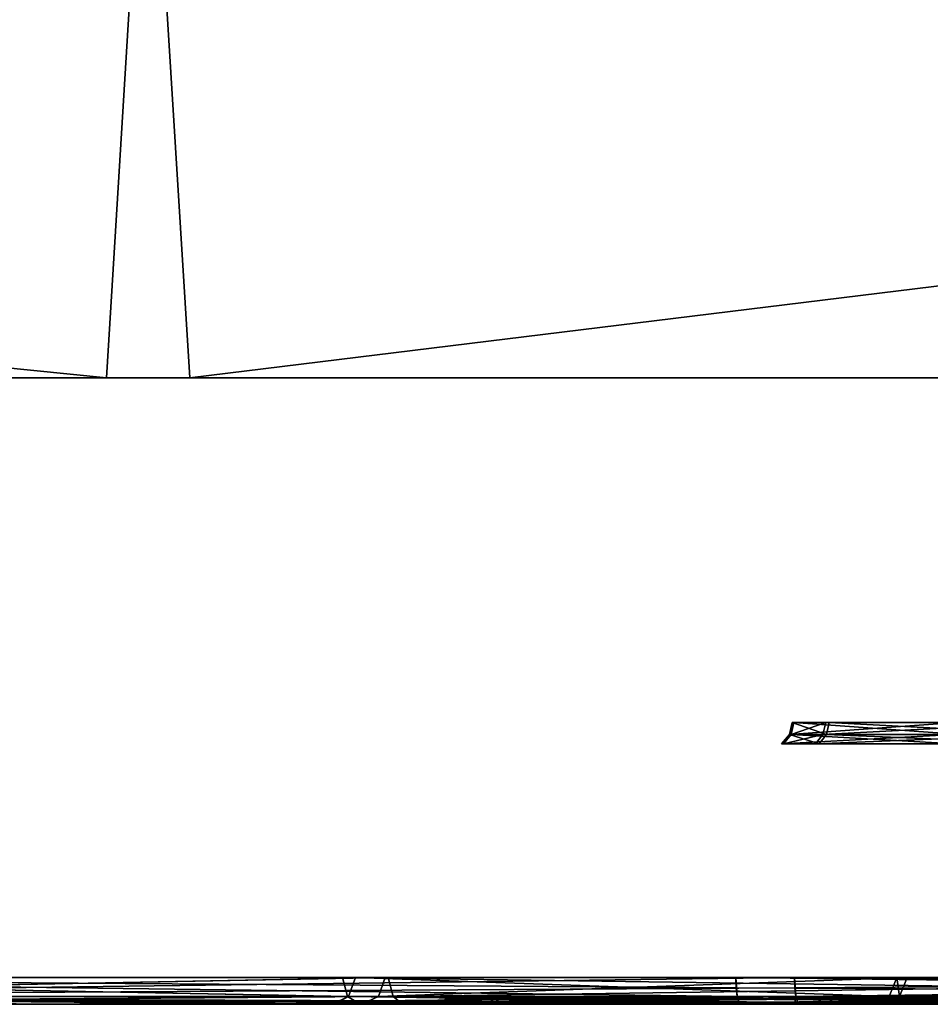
# Model space of a CAD drawing. Header units: millimetres. Extents: x -150 to 150, y -85 to 1149.
# Tile 232 of 256: x 121.4 to 122.42, y 1007.2 to 1008.3. Entities that reach past the tile are written whole.
import ezdxf

# ---------------------------------------------------------------- set-up
doc = ezdxf.new("R2010")
doc.units = ezdxf.units.MM
doc.header["$LTSCALE"] = 21.359881
for name, color, linetype in [('2258', 7, 'CONTINUOUS'), ('2259', 7, 'CONTINUOUS'), ('2260', 7, 'CONTINUOUS'), ('2267', 7, 'CONTINUOUS'), ('2268', 7, 'CONTINUOUS'), ('2271', 7, 'CONTINUOUS'), ('2272', 7, 'CONTINUOUS'), ('2297', 7, 'CONTINUOUS'), ('2298', 7, 'CONTINUOUS'), ('2299', 7, 'CONTINUOUS'), ('2300', 7, 'CONTINUOUS'), ('2301', 7, 'CONTINUOUS'), ('2308', 7, 'CONTINUOUS'), ('2309', 7, 'CONTINUOUS'), ('2312', 7, 'CONTINUOUS'), ('2313', 7, 'CONTINUOUS'), ('2338', 7, 'CONTINUOUS'), ('2339', 7, 'CONTINUOUS'), ('2340', 7, 'CONTINUOUS'), ('2341', 7, 'CONTINUOUS'), ('2342', 7, 'CONTINUOUS'), ('2379', 7, 'CONTINUOUS'), ('2380', 7, 'CONTINUOUS'), ('2383', 7, 'CONTINUOUS'), ('2420', 7, 'CONTINUOUS'), ('2421', 7, 'CONTINUOUS'), ('2424', 7, 'CONTINUOUS'), ('9022', 7, 'CONTINUOUS'), ('9024', 7, 'CONTINUOUS')]:
    doc.layers.add(name, color=color, linetype=linetype)

msp = doc.modelspace()

# ---------------------------------------------------------------- linework, layer by layer
at = {"layer": '2258', "linetype": 'CONTINUOUS'}
for points in [[(120.6609, 1007.2088, 302.4667), (120.6796, 1007.2, 302.4565), (121.7662, 1007.2088, 303.802), (120.6609, 1007.2088, 302.4667)], [(120.6796, 1007.2, 302.4565), (121.7804, 1007.2, 303.7861), (121.7662, 1007.2088, 303.802), (120.6796, 1007.2, 302.4565)], [(121.8276, 1007.2, 296.1742), (120.7115, 1007.2, 297.4881), (120.6943, 1007.2088, 297.4756), (121.8276, 1007.2, 296.1742)], [(121.8173, 1007.2088, 296.1552), (121.8276, 1007.2, 296.1742), (120.6943, 1007.2088, 297.4756), (121.8173, 1007.2088, 296.1552)], [(121.7804, 1007.2, 303.7861), (123.268, 1007.2, 304.6584), (121.7662, 1007.2088, 303.802), (121.7804, 1007.2, 303.7861)], [(121.7662, 1007.2088, 303.802), (123.268, 1007.2, 304.6584), (123.2616, 1007.2088, 304.6787), (121.7662, 1007.2088, 303.802)], [(123.3267, 1007.2, 295.3202), (121.8276, 1007.2, 296.1742), (121.8173, 1007.2088, 296.1552), (123.3267, 1007.2, 295.3202)], [(123.3243, 1007.2088, 295.2985), (123.3267, 1007.2, 295.3202), (121.8173, 1007.2088, 296.1552), (123.3243, 1007.2088, 295.2985)]]:
    msp.add_3dface(points, dxfattribs=at)
at = {"layer": '2259', "linetype": 'CONTINUOUS'}
for points in [[(120.6609, 1007.2088, 302.4667), (121.7662, 1007.2088, 303.802), (120.6533, 1007.23, 302.471), (120.6609, 1007.2088, 302.4667)], [(120.6533, 1007.23, 302.471), (121.7662, 1007.2088, 303.802), (121.7605, 1007.23, 303.8087), (120.6533, 1007.23, 302.471)], [(121.8117, 1007.23, 296.1484), (120.6943, 1007.2088, 297.4756), (120.6867, 1007.23, 297.4711), (121.8117, 1007.23, 296.1484)], [(121.8173, 1007.2088, 296.1552), (120.6943, 1007.2088, 297.4756), (121.8117, 1007.23, 296.1484), (121.8173, 1007.2088, 296.1552)], [(121.7662, 1007.2088, 303.802), (123.2616, 1007.2088, 304.6787), (121.7605, 1007.23, 303.8087), (121.7662, 1007.2088, 303.802)], [(121.7605, 1007.23, 303.8087), (123.2616, 1007.2088, 304.6787), (123.2585, 1007.23, 304.6869), (121.7605, 1007.23, 303.8087)], [(123.3213, 1007.23, 295.2902), (121.8173, 1007.2088, 296.1552), (121.8117, 1007.23, 296.1484), (123.3213, 1007.23, 295.2902)], [(123.3243, 1007.2088, 295.2985), (121.8173, 1007.2088, 296.1552), (123.3213, 1007.23, 295.2902), (123.3243, 1007.2088, 295.2985)]]:
    msp.add_3dface(points, dxfattribs=at)
at = {"layer": '2260', "linetype": 'CONTINUOUS'}
for points in [[(121.7804, 1007.2, 303.7861), (120.6796, 1007.2, 302.4565), (121.8276, 1007.2, 296.1742), (121.7804, 1007.2, 303.7861)], [(120.6796, 1007.2, 302.4565), (120.7115, 1007.2, 297.4881), (121.8276, 1007.2, 296.1742), (120.6796, 1007.2, 302.4565)], [(123.268, 1007.2, 304.6584), (121.7804, 1007.2, 303.7861), (123.3267, 1007.2, 295.3202), (123.268, 1007.2, 304.6584)], [(121.7804, 1007.2, 303.7861), (121.8276, 1007.2, 296.1742), (123.3267, 1007.2, 295.3202), (121.7804, 1007.2, 303.7861)]]:
    msp.add_3dface(points, dxfattribs=at)
at = {"layer": '2267', "linetype": 'CONTINUOUS'}
for points in [[(121.868, 1007.2015, 278.5029), (121.9288, 1007.2015, 277.8584), (121.8764, 1007.206, 278.5015), (121.868, 1007.2015, 278.5029)], [(122.1377, 1007.2015, 279.0914), (121.868, 1007.2015, 278.5029), (122.1442, 1007.206, 279.0859), (122.1377, 1007.2015, 279.0914)], [(122.1442, 1007.206, 279.0859), (121.868, 1007.2015, 278.5029), (121.8764, 1007.206, 278.5015), (122.1442, 1007.206, 279.0859)], [(121.8764, 1007.206, 278.5015), (121.9288, 1007.2015, 277.8584), (121.9367, 1007.206, 277.8614), (121.8764, 1007.206, 278.5015)], [(121.9288, 1007.2015, 277.8584), (122.3036, 1007.2015, 277.3307), (121.9367, 1007.206, 277.8614), (121.9288, 1007.2015, 277.8584)], [(121.9367, 1007.206, 277.8614), (122.3036, 1007.2015, 277.3307), (122.309, 1007.206, 277.3372), (121.9367, 1007.206, 277.8614)], [(122.6654, 1007.2015, 279.4662), (122.1377, 1007.2015, 279.0914), (122.6684, 1007.206, 279.4582), (122.6654, 1007.2015, 279.4662)], [(122.6684, 1007.206, 279.4582), (122.1377, 1007.2015, 279.0914), (122.1442, 1007.206, 279.0859), (122.6684, 1007.206, 279.4582)], [(122.3036, 1007.2015, 277.3307), (122.8921, 1007.2015, 277.061), (122.309, 1007.206, 277.3372), (122.3036, 1007.2015, 277.3307)], [(122.8921, 1007.2015, 277.061), (122.8928, 1007.2034, 277.0654), (122.309, 1007.206, 277.3372), (122.8921, 1007.2015, 277.061)], [(122.8928, 1007.2034, 277.0654), (122.8935, 1007.206, 277.0694), (122.309, 1007.206, 277.3372), (122.8928, 1007.2034, 277.0654)]]:
    msp.add_3dface(points, dxfattribs=at)
at = {"layer": '2268', "linetype": 'CONTINUOUS'}
for points in [[(121.9288, 1007.2015, 277.8584), (121.868, 1007.2015, 278.5029), (121.8587, 1007.2, 278.5044), (121.9288, 1007.2015, 277.8584)], [(121.9199, 1007.2, 277.8551), (121.9288, 1007.2015, 277.8584), (121.8587, 1007.2, 278.5044), (121.9199, 1007.2, 277.8551)], [(121.8587, 1007.2, 278.5044), (121.868, 1007.2015, 278.5029), (122.129, 1007.2, 279.0958), (121.8587, 1007.2, 278.5044)], [(121.868, 1007.2015, 278.5029), (122.1377, 1007.2015, 279.0914), (122.129, 1007.2, 279.0958), (121.868, 1007.2015, 278.5029)], [(122.2972, 1007.2, 277.3237), (121.9288, 1007.2015, 277.8584), (121.9199, 1007.2, 277.8551), (122.2972, 1007.2, 277.3237)], [(122.3036, 1007.2015, 277.3307), (121.9288, 1007.2015, 277.8584), (122.2972, 1007.2, 277.3237), (122.3036, 1007.2015, 277.3307)], [(122.129, 1007.2, 279.0958), (122.1377, 1007.2015, 279.0914), (122.6589, 1007.2, 279.4739), (122.129, 1007.2, 279.0958)], [(122.1377, 1007.2015, 279.0914), (122.6654, 1007.2015, 279.4662), (122.6589, 1007.2, 279.4739), (122.1377, 1007.2015, 279.0914)], [(122.8905, 1007.2, 277.0517), (122.3036, 1007.2015, 277.3307), (122.2972, 1007.2, 277.3237), (122.8905, 1007.2, 277.0517)], [(122.8913, 1007.2004, 277.0564), (122.8921, 1007.2015, 277.061), (122.3036, 1007.2015, 277.3307), (122.8913, 1007.2004, 277.0564)], [(122.8905, 1007.2, 277.0517), (122.8913, 1007.2004, 277.0564), (122.3036, 1007.2015, 277.3307), (122.8905, 1007.2, 277.0517)]]:
    msp.add_3dface(points, dxfattribs=at)
at = {"layer": '2271', "linetype": 'CONTINUOUS'}
for points in [[(122.2598, 1007.5016, 278.4365), (122.4438, 1007.5016, 278.838), (122.2511, 1007.491, 278.438), (122.2598, 1007.5016, 278.4365)], [(122.2511, 1007.491, 278.438), (122.4438, 1007.5016, 278.838), (122.437, 1007.491, 278.8436), (122.2511, 1007.491, 278.438)], [(122.2929, 1007.491, 277.9938), (122.2598, 1007.5016, 278.4365), (122.2511, 1007.491, 278.438), (122.2929, 1007.491, 277.9938)], [(122.3012, 1007.5016, 277.9968), (122.2598, 1007.5016, 278.4365), (122.2929, 1007.491, 277.9938), (122.3012, 1007.5016, 277.9968)], [(122.5513, 1007.491, 277.63), (122.3012, 1007.5016, 277.9968), (122.2929, 1007.491, 277.9938), (122.5513, 1007.491, 277.63)], [(122.5569, 1007.5016, 277.6368), (122.3012, 1007.5016, 277.9968), (122.5513, 1007.491, 277.63), (122.5569, 1007.5016, 277.6368)]]:
    msp.add_3dface(points, dxfattribs=at)
at = {"layer": '2272', "linetype": 'CONTINUOUS'}
for points in [[(122.4438, 1007.5016, 278.838), (122.2598, 1007.5016, 278.4365), (122.4462, 1007.515, 278.836), (122.4438, 1007.5016, 278.838)], [(122.2598, 1007.5016, 278.4365), (122.3012, 1007.5016, 277.9968), (122.2629, 1007.515, 278.436), (122.2598, 1007.5016, 278.4365)], [(122.4462, 1007.515, 278.836), (122.2598, 1007.5016, 278.4365), (122.2629, 1007.515, 278.436), (122.4462, 1007.515, 278.836)], [(122.2629, 1007.515, 278.436), (122.3012, 1007.5016, 277.9968), (122.3042, 1007.515, 277.9979), (122.2629, 1007.515, 278.436)], [(122.3012, 1007.5016, 277.9968), (122.5569, 1007.5016, 277.6368), (122.3042, 1007.515, 277.9979), (122.3012, 1007.5016, 277.9968)], [(122.3042, 1007.515, 277.9979), (122.5569, 1007.5016, 277.6368), (122.559, 1007.515, 277.6392), (122.3042, 1007.515, 277.9979)]]:
    msp.add_3dface(points, dxfattribs=at)
at = {"layer": '2297', "linetype": 'CONTINUOUS'}
for points in [[(122.2671, 1007.2088, 273.3729), (124.0005, 1007.2088, 273.3845), (122.2687, 1007.2023, 273.3825), (122.2671, 1007.2088, 273.3729)], [(124.0005, 1007.2088, 273.3845), (122.2707, 1007.2, 273.3938), (122.2687, 1007.2023, 273.3825), (124.0005, 1007.2088, 273.3845)], [(123.1343, 1007.2, 273.3241), (122.2707, 1007.2, 273.3938), (124.0005, 1007.2088, 273.3845), (123.1343, 1007.2, 273.3241)]]:
    msp.add_3dface(points, dxfattribs=at)
at = {"layer": '2298', "linetype": 'CONTINUOUS'}
for points in [[(122.266, 1007.2185, 273.3665), (122.2656, 1007.23, 273.3642), (124.0021, 1007.23, 273.3759), (122.266, 1007.2185, 273.3665)], [(122.2671, 1007.2088, 273.3729), (122.266, 1007.2185, 273.3665), (124.0021, 1007.23, 273.3759), (122.2671, 1007.2088, 273.3729)], [(124.0005, 1007.2088, 273.3845), (122.2671, 1007.2088, 273.3729), (124.0021, 1007.23, 273.3759), (124.0005, 1007.2088, 273.3845)]]:
    msp.add_3dface(points, dxfattribs=at)
at = {"layer": '2299', "linetype": 'CONTINUOUS'}
for points in [[(120.5877, 1007.2, 282.5817), (122.2042, 1007.2, 283.1823), (120.5765, 1007.2088, 282.5997), (120.5877, 1007.2, 282.5817)], [(120.5765, 1007.2088, 282.5997), (122.2042, 1007.2, 283.1823), (122.2014, 1007.2088, 283.2035), (120.5765, 1007.2088, 282.5997)], [(122.2671, 1007.2088, 273.3729), (121.4305, 1007.2, 273.6132), (120.6343, 1007.2088, 273.9549), (122.2671, 1007.2088, 273.3729)], [(121.4305, 1007.2, 273.6132), (120.6404, 1007.2, 273.9759), (120.6343, 1007.2088, 273.9549), (121.4305, 1007.2, 273.6132)], [(122.2671, 1007.2088, 273.3729), (122.2687, 1007.2023, 273.3825), (121.4305, 1007.2, 273.6132), (122.2671, 1007.2088, 273.3729)], [(123.9313, 1007.2, 283.1941), (123.9332, 1007.2023, 283.2054), (122.2014, 1007.2088, 283.2035), (123.9313, 1007.2, 283.1941)], [(123.0677, 1007.2, 283.2638), (123.9313, 1007.2, 283.1941), (122.2014, 1007.2088, 283.2035), (123.0677, 1007.2, 283.2638)], [(123.9332, 1007.2023, 283.2054), (123.9348, 1007.2088, 283.215), (122.2014, 1007.2088, 283.2035), (123.9332, 1007.2023, 283.2054)], [(122.2042, 1007.2, 283.1823), (123.0677, 1007.2, 283.2638), (122.2014, 1007.2088, 283.2035), (122.2042, 1007.2, 283.1823)], [(122.2687, 1007.2023, 273.3825), (122.2707, 1007.2, 273.3938), (121.4305, 1007.2, 273.6132), (122.2687, 1007.2023, 273.3825)]]:
    msp.add_3dface(points, dxfattribs=at)
at = {"layer": '2300', "linetype": 'CONTINUOUS'}
for points in [[(120.5765, 1007.2088, 282.5997), (122.2014, 1007.2088, 283.2035), (120.5721, 1007.23, 282.6073), (120.5765, 1007.2088, 282.5997)], [(120.5721, 1007.23, 282.6073), (122.2014, 1007.2088, 283.2035), (122.1998, 1007.23, 283.2121), (120.5721, 1007.23, 282.6073)], [(122.2656, 1007.23, 273.3642), (120.6343, 1007.2088, 273.9549), (120.63, 1007.23, 273.9472), (122.2656, 1007.23, 273.3642)], [(122.2656, 1007.23, 273.3642), (122.266, 1007.2185, 273.3665), (120.6343, 1007.2088, 273.9549), (122.2656, 1007.23, 273.3642)], [(123.9348, 1007.2088, 283.215), (123.9359, 1007.2185, 283.2215), (122.1998, 1007.23, 283.2121), (123.9348, 1007.2088, 283.215)], [(122.2014, 1007.2088, 283.2035), (123.9348, 1007.2088, 283.215), (122.1998, 1007.23, 283.2121), (122.2014, 1007.2088, 283.2035)], [(123.9359, 1007.2185, 283.2215), (123.9363, 1007.23, 283.2237), (122.1998, 1007.23, 283.2121), (123.9359, 1007.2185, 283.2215)], [(122.266, 1007.2185, 273.3665), (122.2671, 1007.2088, 273.3729), (120.6343, 1007.2088, 273.9549), (122.266, 1007.2185, 273.3665)]]:
    msp.add_3dface(points, dxfattribs=at)
at = {"layer": '2301', "linetype": 'CONTINUOUS'}
for points in [[(122.2042, 1007.2, 283.1823), (120.5877, 1007.2, 282.5817), (120.6404, 1007.2, 273.9759), (122.2042, 1007.2, 283.1823)], [(122.2042, 1007.2, 283.1823), (120.6404, 1007.2, 273.9759), (121.4305, 1007.2, 273.6132), (122.2042, 1007.2, 283.1823)], [(122.2707, 1007.2, 273.3938), (123.0677, 1007.2, 283.2638), (121.4305, 1007.2, 273.6132), (122.2707, 1007.2, 273.3938)], [(123.0677, 1007.2, 283.2638), (122.2042, 1007.2, 283.1823), (121.4305, 1007.2, 273.6132), (123.0677, 1007.2, 283.2638)], [(122.2707, 1007.2, 273.3938), (123.1343, 1007.2, 273.3241), (123.9313, 1007.2, 283.1941), (122.2707, 1007.2, 273.3938)], [(122.2707, 1007.2, 273.3938), (123.9313, 1007.2, 283.1941), (123.0677, 1007.2, 283.2638), (122.2707, 1007.2, 273.3938)]]:
    msp.add_3dface(points, dxfattribs=at)
at = {"layer": '2308', "linetype": 'CONTINUOUS'}
for points in [[(121.8709, 1007.2015, 321.4806), (122.1484, 1007.2015, 320.8958), (121.8793, 1007.206, 321.4822), (121.8709, 1007.2015, 321.4806)], [(121.923, 1007.2015, 322.1259), (121.8709, 1007.2015, 321.4806), (121.9311, 1007.206, 322.123), (121.923, 1007.2015, 322.1259)], [(121.9311, 1007.206, 322.123), (121.8709, 1007.2015, 321.4806), (121.8793, 1007.206, 321.4822), (121.9311, 1007.206, 322.123)], [(121.8793, 1007.206, 321.4822), (122.1484, 1007.2015, 320.8958), (122.1549, 1007.206, 320.9013), (121.8793, 1007.206, 321.4822)], [(122.2908, 1007.2015, 322.6586), (121.923, 1007.2015, 322.1259), (122.2963, 1007.206, 322.6521), (122.2908, 1007.2015, 322.6586)], [(122.2963, 1007.206, 322.6521), (121.923, 1007.2015, 322.1259), (121.9311, 1007.206, 322.123), (122.2963, 1007.206, 322.6521)], [(122.1484, 1007.2015, 320.8958), (122.6811, 1007.2015, 320.5281), (122.1549, 1007.206, 320.9013), (122.1484, 1007.2015, 320.8958)], [(122.1549, 1007.206, 320.9013), (122.6811, 1007.2015, 320.5281), (122.684, 1007.206, 320.5361), (122.1549, 1007.206, 320.9013)], [(122.8771, 1007.206, 322.9277), (122.8764, 1007.2034, 322.9317), (122.2908, 1007.2015, 322.6586), (122.8771, 1007.206, 322.9277)], [(122.8771, 1007.206, 322.9277), (122.2908, 1007.2015, 322.6586), (122.2963, 1007.206, 322.6521), (122.8771, 1007.206, 322.9277)], [(122.8764, 1007.2034, 322.9317), (122.8756, 1007.2015, 322.9361), (122.2908, 1007.2015, 322.6586), (122.8764, 1007.2034, 322.9317)]]:
    msp.add_3dface(points, dxfattribs=at)
at = {"layer": '2309', "linetype": 'CONTINUOUS'}
for points in [[(122.1484, 1007.2015, 320.8958), (121.8709, 1007.2015, 321.4806), (121.8616, 1007.2, 321.4789), (122.1484, 1007.2015, 320.8958)], [(122.1412, 1007.2, 320.8896), (122.1484, 1007.2015, 320.8958), (121.8616, 1007.2, 321.4789), (122.1412, 1007.2, 320.8896)], [(121.8616, 1007.2, 321.4789), (121.8709, 1007.2015, 321.4806), (121.9134, 1007.2, 322.127), (121.8616, 1007.2, 321.4789)], [(121.8709, 1007.2015, 321.4806), (121.923, 1007.2015, 322.1259), (121.9134, 1007.2, 322.127), (121.8709, 1007.2015, 321.4806)], [(121.9134, 1007.2, 322.127), (121.923, 1007.2015, 322.1259), (122.282, 1007.2, 322.6636), (121.9134, 1007.2, 322.127)], [(121.923, 1007.2015, 322.1259), (122.2908, 1007.2015, 322.6586), (122.282, 1007.2, 322.6636), (121.923, 1007.2015, 322.1259)], [(122.6775, 1007.2, 320.5193), (122.1484, 1007.2015, 320.8958), (122.1412, 1007.2, 320.8896), (122.6775, 1007.2, 320.5193)], [(122.6811, 1007.2015, 320.5281), (122.1484, 1007.2015, 320.8958), (122.6775, 1007.2, 320.5193), (122.6811, 1007.2015, 320.5281)], [(122.282, 1007.2, 322.6636), (122.2908, 1007.2015, 322.6586), (122.5593, 1007.2, 322.8437), (122.282, 1007.2, 322.6636)], [(122.2908, 1007.2015, 322.6586), (122.8756, 1007.2015, 322.9361), (122.5593, 1007.2, 322.8437), (122.2908, 1007.2015, 322.6586)]]:
    msp.add_3dface(points, dxfattribs=at)
at = {"layer": '2312', "linetype": 'CONTINUOUS'}
for points in [[(122.2618, 1007.5016, 321.5523), (122.2973, 1007.5016, 321.9925), (122.2531, 1007.491, 321.5507), (122.2618, 1007.5016, 321.5523)], [(122.2531, 1007.491, 321.5507), (122.2973, 1007.5016, 321.9925), (122.289, 1007.491, 321.9954), (122.2531, 1007.491, 321.5507)], [(122.4444, 1007.491, 321.1475), (122.2618, 1007.5016, 321.5523), (122.2531, 1007.491, 321.5507), (122.4444, 1007.491, 321.1475)], [(122.4511, 1007.5016, 321.1533), (122.2618, 1007.5016, 321.5523), (122.4444, 1007.491, 321.1475), (122.4511, 1007.5016, 321.1533)], [(122.2973, 1007.5016, 321.9925), (122.5482, 1007.5016, 322.3559), (122.289, 1007.491, 321.9954), (122.2973, 1007.5016, 321.9925)], [(122.289, 1007.491, 321.9954), (122.5482, 1007.5016, 322.3559), (122.5425, 1007.491, 322.3626), (122.289, 1007.491, 321.9954)]]:
    msp.add_3dface(points, dxfattribs=at)
at = {"layer": '2313', "linetype": 'CONTINUOUS'}
for points in [[(122.2973, 1007.5016, 321.9925), (122.2618, 1007.5016, 321.5523), (122.3003, 1007.515, 321.9914), (122.2973, 1007.5016, 321.9925)], [(122.2618, 1007.5016, 321.5523), (122.4511, 1007.5016, 321.1533), (122.2649, 1007.515, 321.5528), (122.2618, 1007.5016, 321.5523)], [(122.3003, 1007.515, 321.9914), (122.2618, 1007.5016, 321.5523), (122.2649, 1007.515, 321.5528), (122.3003, 1007.515, 321.9914)], [(122.2649, 1007.515, 321.5528), (122.4511, 1007.5016, 321.1533), (122.4535, 1007.515, 321.1553), (122.2649, 1007.515, 321.5528)], [(122.5482, 1007.5016, 322.3559), (122.2973, 1007.5016, 321.9925), (122.5503, 1007.515, 322.3535), (122.5482, 1007.5016, 322.3559)], [(122.5503, 1007.515, 322.3535), (122.2973, 1007.5016, 321.9925), (122.3003, 1007.515, 321.9914), (122.5503, 1007.515, 322.3535)]]:
    msp.add_3dface(points, dxfattribs=at)
at = {"layer": '2338', "linetype": 'CONTINUOUS'}
for points in [[(122.2032, 1007.2023, 326.6059), (123.0698, 1007.2, 326.6759), (122.2014, 1007.2088, 326.6155), (122.2032, 1007.2023, 326.6059)], [(122.2014, 1007.2088, 326.6155), (123.0698, 1007.2, 326.6759), (123.9348, 1007.2088, 326.6271), (122.2014, 1007.2088, 326.6155)], [(122.2053, 1007.2, 326.5946), (123.0698, 1007.2, 326.6759), (122.2032, 1007.2023, 326.6059), (122.2053, 1007.2, 326.5946)]]:
    msp.add_3dface(points, dxfattribs=at)
at = {"layer": '2339', "linetype": 'CONTINUOUS'}
for points in [[(122.2003, 1007.2185, 326.6219), (123.9348, 1007.2088, 326.6271), (122.1998, 1007.23, 326.6241), (122.2003, 1007.2185, 326.6219)], [(122.1998, 1007.23, 326.6241), (123.9348, 1007.2088, 326.6271), (123.9363, 1007.23, 326.6358), (122.1998, 1007.23, 326.6241)], [(122.2014, 1007.2088, 326.6155), (123.9348, 1007.2088, 326.6271), (122.2003, 1007.2185, 326.6219), (122.2014, 1007.2088, 326.6155)]]:
    msp.add_3dface(points, dxfattribs=at)
at = {"layer": '2340', "linetype": 'CONTINUOUS'}
for points in [[(122.2053, 1007.2, 326.5946), (122.2032, 1007.2023, 326.6059), (120.5765, 1007.2088, 326.0118), (122.2053, 1007.2, 326.5946)], [(121.3699, 1007.2, 326.3648), (122.2053, 1007.2, 326.5946), (120.5765, 1007.2088, 326.0118), (121.3699, 1007.2, 326.3648)], [(122.2032, 1007.2023, 326.6059), (122.2014, 1007.2088, 326.6155), (120.5765, 1007.2088, 326.0118), (122.2032, 1007.2023, 326.6059)], [(122.2657, 1007.2, 316.8068), (120.6411, 1007.2, 317.3875), (120.6343, 1007.2088, 317.3669), (122.2657, 1007.2, 316.8068)], [(122.2671, 1007.2088, 316.785), (122.2657, 1007.2, 316.8068), (120.6343, 1007.2088, 317.3669), (122.2671, 1007.2088, 316.785)], [(123.1322, 1007.2, 316.7362), (122.2657, 1007.2, 316.8068), (122.2671, 1007.2088, 316.785), (123.1322, 1007.2, 316.7362)], [(124.0005, 1007.2088, 316.7965), (123.1322, 1007.2, 316.7362), (122.2671, 1007.2088, 316.785), (124.0005, 1007.2088, 316.7965)]]:
    msp.add_3dface(points, dxfattribs=at)
at = {"layer": '2341', "linetype": 'CONTINUOUS'}
for points in [[(122.2014, 1007.2088, 326.6155), (122.2003, 1007.2185, 326.6219), (120.5721, 1007.23, 326.0193), (122.2014, 1007.2088, 326.6155)], [(120.5765, 1007.2088, 326.0118), (122.2014, 1007.2088, 326.6155), (120.5721, 1007.23, 326.0193), (120.5765, 1007.2088, 326.0118)], [(122.2003, 1007.2185, 326.6219), (122.1998, 1007.23, 326.6241), (120.5721, 1007.23, 326.0193), (122.2003, 1007.2185, 326.6219)], [(122.2656, 1007.23, 316.7763), (120.6343, 1007.2088, 317.3669), (120.63, 1007.23, 317.3593), (122.2656, 1007.23, 316.7763)], [(122.2671, 1007.2088, 316.785), (120.6343, 1007.2088, 317.3669), (122.2656, 1007.23, 316.7763), (122.2671, 1007.2088, 316.785)], [(124.0021, 1007.23, 316.7879), (122.2671, 1007.2088, 316.785), (122.2656, 1007.23, 316.7763), (124.0021, 1007.23, 316.7879)], [(124.0021, 1007.23, 316.7879), (124.0017, 1007.2185, 316.7901), (122.2671, 1007.2088, 316.785), (124.0021, 1007.23, 316.7879)], [(124.0017, 1007.2185, 316.7901), (124.0005, 1007.2088, 316.7965), (122.2671, 1007.2088, 316.785), (124.0017, 1007.2185, 316.7901)]]:
    msp.add_3dface(points, dxfattribs=at)
at = {"layer": '2342', "linetype": 'CONTINUOUS'}
for points in [[(120.5864, 1007.2, 325.9929), (119.2728, 1007.2, 324.8756), (122.2657, 1007.2, 316.8068), (120.5864, 1007.2, 325.9929)], [(119.2728, 1007.2, 324.8756), (120.6411, 1007.2, 317.3875), (122.2657, 1007.2, 316.8068), (119.2728, 1007.2, 324.8756)], [(121.3699, 1007.2, 326.3648), (120.5864, 1007.2, 325.9929), (123.1322, 1007.2, 316.7362), (121.3699, 1007.2, 326.3648)], [(120.5864, 1007.2, 325.9929), (122.2657, 1007.2, 316.8068), (123.1322, 1007.2, 316.7362), (120.5864, 1007.2, 325.9929)], [(123.9967, 1007.2, 316.8174), (122.2053, 1007.2, 326.5946), (121.3699, 1007.2, 326.3648), (123.9967, 1007.2, 316.8174)], [(123.9967, 1007.2, 316.8174), (121.3699, 1007.2, 326.3648), (123.1322, 1007.2, 316.7362), (123.9967, 1007.2, 316.8174)], [(123.9967, 1007.2, 316.8174), (124.8321, 1007.2, 317.0473), (122.2053, 1007.2, 326.5946), (123.9967, 1007.2, 316.8174)], [(124.8321, 1007.2, 317.0473), (123.0698, 1007.2, 326.6759), (122.2053, 1007.2, 326.5946), (124.8321, 1007.2, 317.0473)]]:
    msp.add_3dface(points, dxfattribs=at)
at = {"layer": '2379', "linetype": 'CONTINUOUS'}
for points in [[(120.6346, 1007.2, 261.0727), (121.7511, 1007.2, 259.7575), (121.7673, 1007.2088, 259.7719), (120.6346, 1007.2, 261.0727)], [(120.6442, 1007.2088, 261.0923), (120.6346, 1007.2, 261.0727), (121.7673, 1007.2088, 259.7719), (120.6442, 1007.2088, 261.0923)], [(121.7819, 1007.2, 254.7908), (120.6813, 1007.2, 253.4614), (120.6953, 1007.2088, 253.4455), (121.7819, 1007.2, 254.7908)], [(121.8007, 1007.2088, 254.7808), (121.7819, 1007.2, 254.7908), (120.6953, 1007.2088, 253.4455), (121.8007, 1007.2088, 254.7808)], [(121.7511, 1007.2, 259.7575), (122.3505, 1007.2, 258.1412), (122.3711, 1007.2088, 258.147), (121.7511, 1007.2, 259.7575)], [(121.7673, 1007.2088, 259.7719), (121.7511, 1007.2, 259.7575), (122.3711, 1007.2088, 258.147), (121.7673, 1007.2088, 259.7719)], [(122.3618, 1007.2, 256.4175), (121.7819, 1007.2, 254.7908), (122.3826, 1007.2088, 256.4136), (122.3618, 1007.2, 256.4175)], [(122.3826, 1007.2088, 256.4136), (121.7819, 1007.2, 254.7908), (121.8007, 1007.2088, 254.7808), (122.3826, 1007.2088, 256.4136)], [(122.3505, 1007.2, 258.1412), (122.3618, 1007.2, 256.4175), (122.3711, 1007.2088, 258.147), (122.3505, 1007.2, 258.1412)], [(122.3711, 1007.2088, 258.147), (122.3618, 1007.2, 256.4175), (122.3826, 1007.2088, 256.4136), (122.3711, 1007.2088, 258.147)]]:
    msp.add_3dface(points, dxfattribs=at)
at = {"layer": '2380', "linetype": 'CONTINUOUS'}
for points in [[(120.6442, 1007.2088, 261.0923), (121.7673, 1007.2088, 259.7719), (120.6499, 1007.23, 261.0991), (120.6442, 1007.2088, 261.0923)], [(120.6499, 1007.23, 261.0991), (121.7673, 1007.2088, 259.7719), (121.7749, 1007.23, 259.7764), (120.6499, 1007.23, 261.0991)], [(121.8007, 1007.2088, 254.7808), (120.6953, 1007.2088, 253.4455), (121.8083, 1007.23, 254.7765), (121.8007, 1007.2088, 254.7808)], [(121.8083, 1007.23, 254.7765), (120.6953, 1007.2088, 253.4455), (120.701, 1007.23, 253.4388), (121.8083, 1007.23, 254.7765)], [(121.7673, 1007.2088, 259.7719), (122.3711, 1007.2088, 258.147), (121.7749, 1007.23, 259.7764), (121.7673, 1007.2088, 259.7719)], [(121.7749, 1007.23, 259.7764), (122.3711, 1007.2088, 258.147), (122.3797, 1007.23, 258.1486), (121.7749, 1007.23, 259.7764)], [(122.3826, 1007.2088, 256.4136), (121.8007, 1007.2088, 254.7808), (122.3913, 1007.23, 256.4122), (122.3826, 1007.2088, 256.4136)], [(122.3913, 1007.23, 256.4122), (121.8007, 1007.2088, 254.7808), (121.8083, 1007.23, 254.7765), (122.3913, 1007.23, 256.4122)], [(122.3711, 1007.2088, 258.147), (122.3826, 1007.2088, 256.4136), (122.3797, 1007.23, 258.1486), (122.3711, 1007.2088, 258.147)], [(122.3797, 1007.23, 258.1486), (122.3826, 1007.2088, 256.4136), (122.3913, 1007.23, 256.4122), (122.3797, 1007.23, 258.1486)]]:
    msp.add_3dface(points, dxfattribs=at)
at = {"layer": '2383', "linetype": 'CONTINUOUS'}
for points in [[(119.1921, 1007.2, 252.5885), (120.6813, 1007.2, 253.4614), (121.7511, 1007.2, 259.7575), (119.1921, 1007.2, 252.5885)], [(119.1921, 1007.2, 252.5885), (121.7511, 1007.2, 259.7575), (120.6346, 1007.2, 261.0727), (119.1921, 1007.2, 252.5885)], [(120.6813, 1007.2, 253.4614), (121.7819, 1007.2, 254.7908), (122.3505, 1007.2, 258.1412), (120.6813, 1007.2, 253.4614)], [(120.6813, 1007.2, 253.4614), (122.3505, 1007.2, 258.1412), (121.7511, 1007.2, 259.7575), (120.6813, 1007.2, 253.4614)], [(121.7819, 1007.2, 254.7908), (122.3618, 1007.2, 256.4175), (122.3505, 1007.2, 258.1412), (121.7819, 1007.2, 254.7908)]]:
    msp.add_3dface(points, dxfattribs=at)
at = {"layer": '2420', "linetype": 'CONTINUOUS'}
for points in [[(120.6323, 1007.2, 346.5797), (121.7488, 1007.2, 345.2665), (120.6442, 1007.2088, 346.5974), (120.6323, 1007.2, 346.5797)], [(120.6442, 1007.2088, 346.5974), (121.7488, 1007.2, 345.2665), (121.7673, 1007.2088, 345.277), (120.6442, 1007.2088, 346.5974)], [(121.782, 1007.2, 340.2959), (120.6824, 1007.2, 338.9675), (121.8007, 1007.2088, 340.2858), (121.782, 1007.2, 340.2959)], [(121.8007, 1007.2088, 340.2858), (120.6824, 1007.2, 338.9675), (120.6953, 1007.2088, 338.9505), (121.8007, 1007.2088, 340.2858)], [(121.7488, 1007.2, 345.2665), (122.3503, 1007.2, 343.6477), (121.7673, 1007.2088, 345.277), (121.7488, 1007.2, 345.2665)], [(121.7673, 1007.2088, 345.277), (122.3503, 1007.2, 343.6477), (122.3711, 1007.2088, 343.6521), (121.7673, 1007.2088, 345.277)], [(122.3616, 1007.2, 341.9218), (121.782, 1007.2, 340.2959), (121.8007, 1007.2088, 340.2858), (122.3616, 1007.2, 341.9218)], [(122.3826, 1007.2088, 341.9187), (122.3616, 1007.2, 341.9218), (121.8007, 1007.2088, 340.2858), (122.3826, 1007.2088, 341.9187)], [(122.3503, 1007.2, 343.6477), (122.3616, 1007.2, 341.9218), (122.3826, 1007.2088, 341.9187), (122.3503, 1007.2, 343.6477)], [(122.3711, 1007.2088, 343.6521), (122.3503, 1007.2, 343.6477), (122.3826, 1007.2088, 341.9187), (122.3711, 1007.2088, 343.6521)]]:
    msp.add_3dface(points, dxfattribs=at)
at = {"layer": '2421', "linetype": 'CONTINUOUS'}
for points in [[(120.6442, 1007.2088, 346.5974), (121.7673, 1007.2088, 345.277), (120.6499, 1007.23, 346.6041), (120.6442, 1007.2088, 346.5974)], [(120.6499, 1007.23, 346.6041), (121.7673, 1007.2088, 345.277), (121.7749, 1007.23, 345.2814), (120.6499, 1007.23, 346.6041)], [(121.8007, 1007.2088, 340.2858), (120.6953, 1007.2088, 338.9505), (121.8083, 1007.23, 340.2815), (121.8007, 1007.2088, 340.2858)], [(121.8083, 1007.23, 340.2815), (120.6953, 1007.2088, 338.9505), (120.701, 1007.23, 338.9439), (121.8083, 1007.23, 340.2815)], [(121.7673, 1007.2088, 345.277), (122.3711, 1007.2088, 343.6521), (121.7749, 1007.23, 345.2814), (121.7673, 1007.2088, 345.277)], [(121.7749, 1007.23, 345.2814), (122.3711, 1007.2088, 343.6521), (122.3797, 1007.23, 343.6536), (121.7749, 1007.23, 345.2814)], [(122.3826, 1007.2088, 341.9187), (121.8007, 1007.2088, 340.2858), (122.3913, 1007.23, 341.9172), (122.3826, 1007.2088, 341.9187)], [(122.3913, 1007.23, 341.9172), (121.8007, 1007.2088, 340.2858), (121.8083, 1007.23, 340.2815), (122.3913, 1007.23, 341.9172)], [(122.3711, 1007.2088, 343.6521), (122.3826, 1007.2088, 341.9187), (122.3797, 1007.23, 343.6536), (122.3711, 1007.2088, 343.6521)], [(122.3797, 1007.23, 343.6536), (122.3826, 1007.2088, 341.9187), (122.3913, 1007.23, 341.9172), (122.3797, 1007.23, 343.6536)]]:
    msp.add_3dface(points, dxfattribs=at)
at = {"layer": '2424', "linetype": 'CONTINUOUS'}
for points in [[(120.6824, 1007.2, 338.9675), (121.782, 1007.2, 340.2959), (117.4334, 1007.2, 347.7224), (120.6824, 1007.2, 338.9675)], [(121.782, 1007.2, 340.2959), (119.1341, 1007.2, 347.4326), (117.4334, 1007.2, 347.7224), (121.782, 1007.2, 340.2959)], [(121.782, 1007.2, 340.2959), (122.3616, 1007.2, 341.9218), (119.1341, 1007.2, 347.4326), (121.782, 1007.2, 340.2959)], [(122.3616, 1007.2, 341.9218), (120.6323, 1007.2, 346.5797), (119.1341, 1007.2, 347.4326), (122.3616, 1007.2, 341.9218)], [(122.3616, 1007.2, 341.9218), (122.3503, 1007.2, 343.6477), (120.6323, 1007.2, 346.5797), (122.3616, 1007.2, 341.9218)], [(122.3503, 1007.2, 343.6477), (121.7488, 1007.2, 345.2665), (120.6323, 1007.2, 346.5797), (122.3503, 1007.2, 343.6477)]]:
    msp.add_3dface(points, dxfattribs=at)
at = {"layer": '9022', "linetype": 'CONTINUOUS'}
for points in [[(121.4967, 1007.9, 211.6548), (106.3174, 1007.9, 406.1274), (106.1816, 1007.9, 193.7372), (121.4967, 1007.9, 211.6548)], [(121.5899, 1007.9, 388.2167), (106.3174, 1007.9, 406.1274), (121.4967, 1007.9, 211.6548), (121.5899, 1007.9, 388.2167)], [(133.8165, 1007.9, 231.74), (121.5899, 1007.9, 388.2167), (121.4967, 1007.9, 211.6548), (133.8165, 1007.9, 231.74)], [(133.8848, 1007.9, 368.1253), (121.5899, 1007.9, 388.2167), (133.8165, 1007.9, 231.74), (133.8848, 1007.9, 368.1253)]]:
    msp.add_3dface(points, dxfattribs=at)
at = {"layer": '9024', "linetype": 'CONTINUOUS'}
for points in [[(106.3174, 1007.9, 406.1274), (121.4967, 1009.4, 388.3452), (106.1816, 1009.4, 406.2628), (106.3174, 1007.9, 406.1274)], [(121.4967, 1007.9, 211.6548), (106.1816, 1007.9, 193.7372), (106.3174, 1009.4, 193.8726), (121.4967, 1007.9, 211.6548)], [(106.3174, 1007.9, 406.1274), (121.5899, 1007.9, 388.2167), (121.4967, 1009.4, 388.3452), (106.3174, 1007.9, 406.1274)], [(121.4967, 1007.9, 211.6548), (106.3174, 1009.4, 193.8726), (121.5899, 1009.4, 211.7833), (121.4967, 1007.9, 211.6548)], [(121.5899, 1007.9, 388.2167), (133.8165, 1009.4, 368.26), (121.4967, 1009.4, 388.3452), (121.5899, 1007.9, 388.2167)], [(133.8165, 1007.9, 231.74), (121.4967, 1007.9, 211.6548), (121.5899, 1009.4, 211.7833), (133.8165, 1007.9, 231.74)], [(121.5899, 1007.9, 388.2167), (133.8848, 1007.9, 368.1253), (133.8165, 1009.4, 368.26), (121.5899, 1007.9, 388.2167)], [(133.8165, 1007.9, 231.74), (121.5899, 1009.4, 211.7833), (133.8848, 1009.4, 231.8747), (133.8165, 1007.9, 231.74)]]:
    msp.add_3dface(points, dxfattribs=at)

doc.saveas('drawing.dxf')
